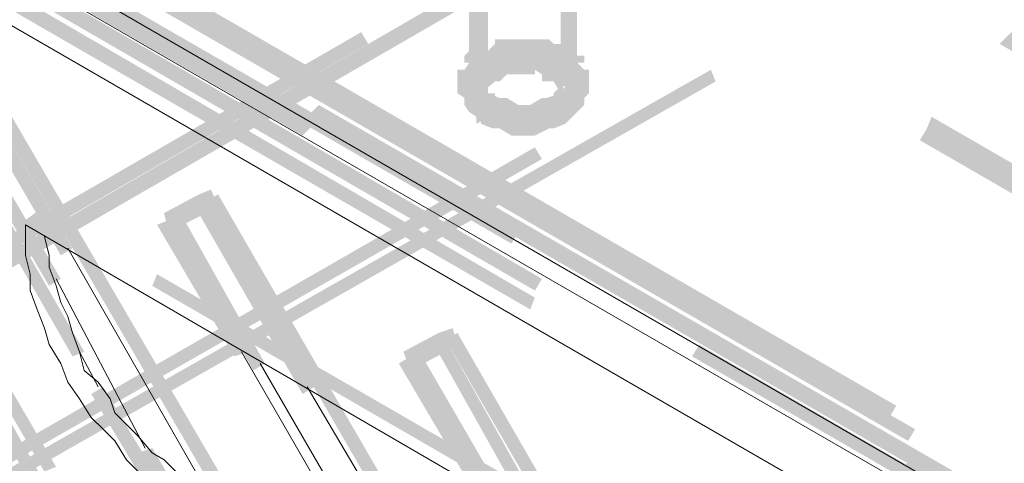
# Model space of a CAD drawing. Header units: millimetres. Extents: x -91 to 1961, y -1152 to 358.
# Tile 240 of 256: x 208.07 to 215.01, y 110.31 to 113.43. Entities that reach past the tile are written whole.
import ezdxf

# ---------------------------------------------------------------- set-up
doc = ezdxf.new("R2010")
doc.units = ezdxf.units.MM
doc.header["$MEASUREMENT"] = 0
doc.layers.get('0').update_dxf_attribs({"linetype": 'CONTINUOUS'})

msp = doc.modelspace()

# ---------------------------------------------------------------- hatches: boundary and pattern name
at = {"true_color": 0xaaaaaa}
h = msp.add_hatch(color=253, dxfattribs=at)
h.paths.add_polyline_path([(236.4897, 128.201), (230.9803, 124.9913), (230.9472, 125.0741), (236.44, 128.2837)])
h.paths.add_polyline_path([(228.2339, 123.4196), (222.7245, 120.243), (222.6749, 120.3257), (228.1842, 123.5023)])
h.paths.add_polyline_path([(220.0112, 118.6382), (214.5018, 115.4616), (214.4687, 115.5443), (219.9285, 118.7209)])
h.paths.add_polyline_path([(211.7554, 113.8402), (206.246, 110.6636), (206.2129, 110.7629), (211.7058, 113.9395)])
h = msp.add_hatch(color=253, dxfattribs=at)
h.paths.add_polyline_path([(204.9721, 110.1673), (210.4814, 113.3439), (210.5311, 113.2612), (205.0217, 110.0846)])
h.paths.add_polyline_path([(213.2444, 114.8991), (218.7372, 118.0757), (218.7869, 117.9929), (213.2775, 114.8164)])
h.paths.add_polyline_path([(221.5002, 119.697), (226.9599, 122.8736), (227.0427, 122.7909), (221.5333, 119.6143)])
h.paths.add_polyline_path([(229.7064, 124.4288), (235.2157, 127.6054), (235.2985, 127.5227), (229.8056, 124.3461)])
h = msp.add_hatch(color=253, dxfattribs=at)
h.paths.add_polyline_path([(236.4897, 126.7616), (230.9803, 123.5519), (230.9472, 123.6347), (236.44, 126.8443)])
h.paths.add_polyline_path([(228.2339, 121.9802), (222.7245, 118.8036), (222.6749, 118.8863), (228.1842, 122.0629)])
h.paths.add_polyline_path([(219.9781, 117.1988), (214.5018, 114.0222), (214.4191, 114.1049), (219.9285, 117.2815)])
h.paths.add_polyline_path([(211.7554, 112.4505), (207.4703, 110.0019), (207.4372, 110.0846), (211.7058, 112.5332)])
h = msp.add_hatch(color=253, dxfattribs=at)
h.paths.add_polyline_path([(207.4372, 109.9522), (212.9466, 113.0792), (212.9797, 112.9964), (207.4703, 109.8695)])
h.paths.add_polyline_path([(215.693, 114.7005), (221.2024, 117.8771), (221.2355, 117.7944), (215.7427, 114.6178)])
h.paths.add_polyline_path([(223.9488, 119.4323), (229.4582, 122.6089), (229.5078, 122.5262), (223.9984, 119.3496)])
h.paths.add_polyline_path([(232.2046, 124.2303), (236.44, 126.6789), (236.4897, 126.5962), (232.2542, 124.1476)])
h = msp.add_hatch(color=253, dxfattribs=at)
h.paths.add_polyline_path([(193.6721, 122.4104), (199.1814, 119.1842), (199.1318, 119.1014), (193.6224, 122.3111)])
h.paths.add_polyline_path([(201.9279, 117.6124), (207.4372, 114.4358), (207.3876, 114.3531), (201.8948, 117.5297)])
h.paths.add_polyline_path([(210.1836, 112.831), (215.693, 109.6544), (215.6103, 109.5717), (210.1009, 112.7483)])
h.paths.add_polyline_path([(218.4063, 108.0827), (223.9157, 104.9061), (223.8661, 104.8234), (218.3567, 108)])
h.paths.add_polyline_path([(226.6621, 103.3013), (232.1715, 100.1247), (232.1219, 100.042), (226.629, 103.2185)])
h.paths.add_polyline_path([(234.9179, 98.5529), (236.3242, 97.7588), (236.2746, 97.6761), (234.8848, 98.4702)])
h = msp.add_hatch(color=253, dxfattribs=at)
h.paths.add_polyline_path([(197.9902, 122.3111), (203.4996, 119.1345), (203.45, 119.0187), (197.9406, 122.2284)])
h.paths.add_polyline_path([(206.246, 117.5297), (211.7554, 114.3531), (211.7058, 114.2704), (206.2129, 117.447)])
h.paths.add_polyline_path([(214.5018, 112.7483), (220.0112, 109.5717), (219.9285, 109.489), (214.4687, 112.6655)])
h.paths.add_polyline_path([(222.7741, 108), (228.2339, 104.8234), (228.1842, 104.7406), (222.6749, 107.9172)])
h.paths.add_polyline_path([(230.9803, 103.2185), (236.4897, 100.0751), (236.44, 99.9923), (230.9472, 103.1358)])
h = msp.add_hatch(color=253, dxfattribs=at)
h.paths.add_polyline_path([(237.0026, 100.5548), (231.4932, 103.7314), (231.5428, 103.8141), (237.0357, 100.6376)])
h.paths.add_polyline_path([(228.7468, 105.2866), (223.2374, 108.4632), (223.2705, 108.5459), (228.7799, 105.3693)])
h.paths.add_polyline_path([(220.4744, 110.0846), (214.9816, 113.2612), (215.0643, 113.3439), (220.5241, 110.1673)])
h.paths.add_polyline_path([(212.2186, 114.8164), (206.7589, 117.9929), (206.792, 118.0757), (212.3014, 114.8991)])
h.paths.add_polyline_path([(204.0125, 119.6143), (199.38, 122.278), (199.4296, 122.3607), (204.0456, 119.697)])
h = msp.add_hatch(color=253, dxfattribs=at)
h.paths.add_polyline_path([(236.3242, 97.5768), (230.8149, 100.7203), (230.8645, 100.8527), (236.3573, 97.6761)])
h.paths.add_polyline_path([(228.0684, 102.3251), (222.5591, 105.5017), (222.5921, 105.5844), (228.1015, 102.4079)])
h.paths.add_polyline_path([(219.7961, 107.0734), (214.3033, 110.25), (214.3364, 110.3327), (219.8457, 107.1562)])
h.paths.add_polyline_path([(211.5403, 111.8549), (206.0309, 115.0314), (206.0806, 115.1142), (211.5899, 111.9376)])
h.paths.add_polyline_path([(203.2845, 116.6032), (197.7751, 119.7798), (197.8579, 119.8625), (203.3672, 116.6859)])
h.paths.add_polyline_path([(195.0287, 121.3846), (193.6721, 122.1953), (193.7051, 122.278), (195.1114, 121.4673)])
h = msp.add_hatch(color=253, dxfattribs=at)
h.paths.add_polyline_path([(236.44, 99.8765), (230.9472, 103.0531), (230.9803, 103.1358), (236.4897, 99.9592)])
h.paths.add_polyline_path([(228.1842, 104.6083), (222.6749, 107.7849), (222.7245, 107.8841), (228.2339, 104.7076)])
h.paths.add_polyline_path([(219.9285, 109.4062), (214.4191, 112.5828), (214.4687, 112.6655), (219.9781, 109.489)])
h.paths.add_polyline_path([(211.6727, 114.138), (206.1633, 117.3146), (206.246, 117.4139), (211.7554, 114.2373)])
h.paths.add_polyline_path([(203.45, 118.936), (197.9406, 122.1126), (197.9902, 122.1953), (203.4996, 119.0187)])
h = msp.add_hatch(color=253, dxfattribs=at)
h.paths.add_polyline_path([(236.4897, 97.2459), (230.9803, 100.3729), (231.0299, 100.5052), (236.5393, 97.3286)])
h.paths.add_polyline_path([(228.2339, 101.9942), (222.7245, 105.1708), (222.7741, 105.2535), (228.267, 102.077)])
h.paths.add_polyline_path([(219.9781, 106.726), (214.4687, 109.9026), (214.5018, 110.0019), (220.0112, 106.8253)])
h.paths.add_polyline_path([(211.7058, 111.524), (206.2129, 114.7005), (206.2956, 114.7833), (211.7554, 111.6067)])
h.paths.add_polyline_path([(203.45, 116.2557), (197.9406, 119.4323), (198.0399, 119.5316), (203.5327, 116.355)])
h.paths.add_polyline_path([(195.1942, 121.0537), (193.6224, 121.9802), (193.6721, 122.0629), (195.2769, 121.1364)])
h = msp.add_hatch(color=253, dxfattribs=at)
h.paths.add_polyline_path([(236.44, 97.1136), (230.9472, 100.257), (230.9803, 100.3729), (236.4897, 97.1963)])
h.paths.add_polyline_path([(228.1842, 101.8619), (222.6749, 105.0385), (222.7245, 105.1212), (228.2339, 101.9446)])
h.paths.add_polyline_path([(219.9285, 106.6102), (214.4191, 109.7868), (214.4687, 109.8695), (219.9781, 106.6929)])
h.paths.add_polyline_path([(211.6727, 111.3916), (206.1633, 114.5682), (206.246, 114.6509), (211.7058, 111.4743)])
h.paths.add_polyline_path([(203.4169, 116.1399), (197.9075, 119.3165), (197.9902, 119.3992), (203.4996, 116.2227)])
h.paths.add_polyline_path([(195.1445, 120.9213), (193.5893, 121.8478), (193.6224, 121.9306), (195.2438, 121.0041)])
h = msp.add_hatch(color=253, dxfattribs=at)
h.paths.add_polyline_path([(234.8352, 98.3544), (229.3258, 101.531), (229.3755, 101.6137), (234.8848, 98.4371)])
h.paths.add_polyline_path([(226.5794, 103.0862), (221.07, 106.2628), (221.1197, 106.3455), (226.629, 103.1689)])
h.paths.add_polyline_path([(218.3236, 107.8841), (212.8142, 111.0607), (212.8639, 111.1434), (218.3567, 107.9669)])
h.paths.add_polyline_path([(210.0678, 112.6159), (204.5585, 115.7925), (204.6412, 115.8752), (210.1506, 112.6986)])
h.paths.add_polyline_path([(201.8451, 117.4139), (196.3358, 120.5904), (196.3854, 120.6732), (201.8948, 117.4966)])
h = msp.add_hatch(color=253, dxfattribs=at)
h.paths.add_polyline_path([(230.7321, 101.1008), (225.2228, 104.2774), (225.2724, 104.3601), (230.7652, 101.1835)])
h.paths.add_polyline_path([(222.4763, 105.8491), (216.967, 109.0257), (217, 109.1084), (222.5094, 105.9319)])
h.paths.add_polyline_path([(214.204, 110.6306), (208.7112, 113.8071), (208.7443, 113.8899), (214.2536, 110.7133)])
h.paths.add_polyline_path([(205.9482, 115.3789), (200.6539, 118.4727), (200.7035, 118.5555), (206.0309, 115.4616)])
h = msp.add_hatch(color=253, dxfattribs=at)
h.paths.add_polyline_path([(200.6208, 118.5058), (206.1302, 115.3292), (206.0806, 115.1969), (200.5712, 118.4231)])
h.paths.add_polyline_path([(208.8766, 113.7244), (214.386, 110.5478), (214.3364, 110.4651), (208.827, 113.6417)])
h.paths.add_polyline_path([(217.1324, 108.9761), (222.6418, 105.7995), (222.5591, 105.6672), (217.0993, 108.8437)])
h.paths.add_polyline_path([(225.3882, 104.1947), (230.6825, 101.1339), (230.6494, 101.0512), (225.3055, 104.112)])
for points in [[(211.2425, 114.1877), (211.2425, 112.9634), (211.3749, 112.9634), (211.3749, 114.1877)], [(211.8877, 114.1877), (211.8877, 112.9634), (212.0036, 112.9634), (212.0036, 114.1877)], [(211.8877, 113.1288), (211.8381, 113.1288), (211.8381, 113.1784), (211.805, 113.2115), (211.805, 113.1784), (211.7554, 113.1784), (211.7058, 113.1784), (211.6727, 113.1784), (211.623, 113.1784), (211.5403, 113.1784), (211.5072, 113.1784), (211.4576, 113.1784), (211.4245, 113.1784), (211.4576, 113.2115), (211.4245, 113.1784), (211.3749, 113.1288), (211.3252, 113.1288), (211.3749, 113.1784), (211.3252, 113.1288), (211.2921, 113.0792), (211.2425, 113.0792), (211.3252, 113.1784), (211.3252, 113.1288), (211.2921, 113.0792), (211.2425, 113.0461), (211.2921, 113.0792), (211.2921, 113.0461), (211.1598, 113.0461), (211.1598, 113.0792), (211.2094, 113.0792), (211.2425, 113.1288), (211.2094, 113.1288), (211.2094, 113.1784), (211.2425, 113.2115), (211.2921, 113.2115), (211.2921, 113.1784), (211.3252, 113.2115), (211.3252, 113.2612), (211.3749, 113.2612), (211.3749, 113.2115), (211.4245, 113.2612), (211.4245, 113.2942), (211.4576, 113.2942), (211.5072, 113.2942), (211.5403, 113.2942), (211.623, 113.2942), (211.6727, 113.2942), (211.7058, 113.2942), (211.7554, 113.2942), (211.805, 113.2942), (211.8381, 113.2612), (211.8877, 113.2115), (211.8381, 113.2612), (211.8877, 113.2612)], [(211.8877, 112.9634), (211.8877, 112.9964), (211.9208, 112.9137), (211.8877, 112.9137), (211.8381, 112.9964), (211.8381, 113.0461), (211.8877, 112.9964), (211.8381, 113.0461), (211.8381, 112.9964), (211.805, 112.9964), (211.7554, 112.9964), (211.7554, 113.0461), (211.7058, 113.0792), (211.7058, 113.0461), (211.6727, 113.0461), (211.623, 113.0461), (211.5403, 113.0461), (211.5072, 113.0461), (211.5403, 113.0792), (211.5072, 113.0461), (211.4576, 112.9964), (211.4245, 112.9964), (211.3749, 112.9964), (211.4245, 113.0461), (211.3749, 112.9964), (211.4245, 113.0461), (211.4245, 112.9964), (211.3252, 112.9137), (211.2921, 112.9137), (211.3749, 112.9964), (211.3749, 112.9634), (211.2425, 112.9634), (211.2425, 112.9964), (211.2921, 113.0461), (211.3252, 113.0461), (211.2921, 112.9964), (211.2921, 113.0461), (211.3252, 113.0461), (211.3749, 113.0792), (211.3749, 113.1288), (211.4245, 113.1288), (211.4576, 113.1288), (211.4576, 113.0792), (211.5072, 113.1288), (211.5072, 113.1784), (211.5403, 113.1784), (211.623, 113.1784), (211.6727, 113.1784), (211.7058, 113.1784), (211.7554, 113.1288), (211.805, 113.0792), (211.7554, 113.1288), (211.805, 113.1288), (211.8381, 113.1288), (211.8877, 113.0792), (211.9208, 113.0461), (211.9705, 113.0461), (211.9705, 112.9964), (211.8877, 113.0461), (211.9208, 113.0461), (212.0036, 112.9964), (212.0036, 112.9634)], [(207.6854, 113.1288), (208.4465, 111.8218), (208.3637, 111.7721), (207.6027, 113.0792)], [(208.4465, 111.0607), (207.3545, 112.9634), (207.4372, 112.9964), (208.5292, 111.0938)], [(207.52, 113.0461), (208.3637, 111.6067), (208.281, 111.5571), (207.4372, 112.9964)], [(211.2921, 113.0461), (211.2921, 112.9964), (211.2425, 112.9964), (211.2921, 112.9634), (211.3252, 112.9634), (211.3252, 112.9137), (211.2921, 112.9137), (211.3252, 112.8806), (211.2921, 112.9137), (211.3252, 112.9137), (211.3749, 112.9137), (211.4576, 112.8806), (211.4245, 112.8806), (211.4576, 112.8806), (211.5072, 112.8806), (211.5899, 112.831), (211.5403, 112.831), (211.623, 112.831), (211.6727, 112.831), (211.7554, 112.8806), (211.805, 112.8806), (211.7885, 112.8806), (211.8877, 112.9137), (211.9208, 112.9137), (211.9208, 112.8806), (211.9705, 112.9137), (211.9208, 112.9137), (211.9208, 112.9634), (211.9705, 112.9634), (212.0036, 112.9964), (211.9705, 112.9964), (211.9705, 113.0461), (212.0863, 113.0461), (212.0863, 112.9964), (212.0532, 112.9634), (212.0036, 112.9137), (212.0532, 112.9634), (212.0532, 112.9137), (212.0036, 112.8806), (211.9705, 112.831), (211.9208, 112.7814), (211.8877, 112.7814), (211.9208, 112.7814), (211.8381, 112.7483), (211.805, 112.7483), (211.7554, 112.7483), (211.805, 112.7483), (211.7058, 112.6986), (211.6727, 112.6986), (211.623, 112.6986), (211.5403, 112.6986), (211.5403, 112.7152), (211.4576, 112.7483), (211.4245, 112.7483), (211.4079, 112.7483), (211.3252, 112.7814), (211.3252, 112.7979), (211.2921, 112.7814), (211.2921, 112.831), (211.2425, 112.8806), (211.2094, 112.9137), (211.2094, 112.9634), (211.2425, 112.9137), (211.2094, 112.9634), (211.1598, 112.9964), (211.1598, 113.0461)], [(211.1598, 113.0461), (211.1598, 112.9634), (211.2921, 112.9634), (211.2921, 113.0461)], [(211.2921, 112.9634), (211.2921, 112.9137), (211.2425, 112.9137), (211.2921, 112.8806), (211.3252, 112.8806), (211.3252, 112.831), (211.2921, 112.831), (211.3252, 112.7814), (211.2921, 112.831), (211.3252, 112.831), (211.3749, 112.831), (211.4576, 112.7814), (211.4245, 112.7814), (211.4576, 112.7814), (211.5072, 112.7814), (211.5899, 112.7483), (211.5403, 112.7483), (211.623, 112.7483), (211.6727, 112.7483), (211.7554, 112.7814), (211.7554, 112.7979), (211.805, 112.7814), (211.7885, 112.7979), (211.8877, 112.831), (211.9208, 112.831), (211.9208, 112.7814), (211.9705, 112.831), (211.9208, 112.831), (211.9208, 112.8806), (211.9705, 112.8806), (212.0036, 112.9137), (211.9705, 112.9137), (211.9705, 112.9634), (212.0863, 112.9634), (212.0863, 112.9137), (212.0532, 112.8806), (212.0036, 112.831), (212.0532, 112.8806), (212.0532, 112.831), (212.0036, 112.7814), (211.9705, 112.7483), (211.9208, 112.6986), (211.8877, 112.6986), (211.9208, 112.6986), (211.8381, 112.6655), (211.805, 112.6655), (211.7554, 112.6655), (211.805, 112.6655), (211.7058, 112.6159), (211.6727, 112.6159), (211.623, 112.6159), (211.5403, 112.6159), (211.4576, 112.6655), (211.4245, 112.6655), (211.4079, 112.6655), (211.3252, 112.6986), (211.3252, 112.7152), (211.2921, 112.6986), (211.2921, 112.7483), (211.2425, 112.7814), (211.2094, 112.831), (211.2094, 112.8806), (211.2425, 112.831), (211.2094, 112.8806), (211.1598, 112.9137), (211.1598, 112.9634)], [(209.4722, 112.1196), (209.3895, 112.0699), (209.3399, 112.2023), (209.4226, 112.2354)], [(209.0917, 112.0699), (209.3399, 112.2023), (209.3895, 112.0699), (209.1248, 111.9376)], [(207.1394, 112.1527), (208.4465, 109.8199), (208.3637, 109.7868), (207.0567, 112.1196)], [(208.1156, 112.0203), (208.2479, 112.1196), (208.281, 112.0203), (208.1486, 111.9376)], [(209.3895, 112.1527), (210.1506, 110.8456), (210.0678, 110.796), (209.3068, 112.1196)], [(209.588, 111.0607), (209.0421, 111.9872), (209.1248, 112.0203), (209.6873, 111.0938)], [(209.2075, 112.0699), (209.8031, 111.0111), (209.7204, 110.9614), (209.1248, 112.0203)], [(214.5018, 108.3805), (209.009, 111.5571), (209.0421, 111.6398), (214.5514, 108.4632)], [(211.1598, 111.1434), (211.0771, 111.0938), (211.0274, 111.2262), (211.1267, 111.2593)], [(210.7793, 111.0938), (211.0274, 111.2262), (211.0771, 111.0938), (210.8289, 110.9614)], [(211.0771, 111.1765), (211.8381, 109.8199), (211.7554, 109.7868), (210.9943, 111.1434)], [(211.2921, 110.0846), (210.7462, 111.0111), (210.8289, 111.0607), (211.3749, 110.1177)], [(210.9116, 111.0607), (211.5072, 110.0349), (211.4245, 110.0019), (210.8289, 111.0111)], [(209.588, 109.1084), (208.5788, 110.796), (208.6615, 110.8456), (209.6873, 109.1415)], [(209.009, 110.4155), (209.8031, 109.0588), (209.7204, 109.0257), (208.9097, 110.3824)]]:
    msp.add_hatch(color=253, dxfattribs=at).paths.add_polyline_path(points)
h = msp.add_hatch(color=253, dxfattribs=at)
h.paths.add_polyline_path([(212.9797, 101.9942), (209.8031, 107.4871), (209.9355, 107.5367), (213.0624, 102.0273)])
h.paths.add_polyline_path([(208.2479, 110.25), (205.9978, 114.1049), (206.0806, 114.138), (208.3306, 110.2831)])
h = msp.add_hatch(color=253, dxfattribs=at)
h.paths.add_polyline_path([(211.8877, 113.0461), (211.8381, 113.0461), (211.8381, 113.0792), (211.805, 113.1288), (211.805, 113.0792), (211.7554, 113.0792), (211.7058, 113.0792), (211.6727, 113.0792), (211.623, 113.0792), (211.5403, 113.0792), (211.5072, 113.0792), (211.4576, 113.0792), (211.4245, 113.0792), (211.4576, 113.1288), (211.4245, 113.0792), (211.3749, 113.0461), (211.3252, 113.0461), (211.3749, 113.0792), (211.3252, 113.0461), (211.2921, 112.9964), (211.2425, 112.9964), (211.3252, 113.0792), (211.3252, 113.0461), (211.2921, 112.9964), (211.2425, 112.9634), (211.2094, 112.9964), (211.2425, 113.0461), (211.2094, 113.0461), (211.2094, 113.0792), (211.2425, 113.1288), (211.2921, 113.1288), (211.2921, 113.0792), (211.3252, 113.1288), (211.3252, 113.1784), (211.3749, 113.1784), (211.3749, 113.1288), (211.4245, 113.1784), (211.4245, 113.2115), (211.4576, 113.2115), (211.5072, 113.2115), (211.5403, 113.2115), (211.623, 113.2115), (211.6727, 113.2115), (211.7058, 113.2115), (211.7554, 113.2115), (211.805, 113.2115), (211.8381, 113.1784), (211.8877, 113.1288), (211.8381, 113.1784), (211.8877, 113.1784)])
h.paths.add_polyline_path([(211.2921, 112.9964), (211.2921, 112.9634), (211.1598, 112.9634), (211.1598, 112.9964)])
h = msp.add_hatch(color=253, dxfattribs=at)
h.paths.add_polyline_path([(211.9705, 113.0461), (211.9705, 113.0792), (212.0863, 113.0792), (212.0863, 113.0461)])
h.paths.add_polyline_path([(212.0036, 113.0461), (211.9705, 113.0792), (212.0036, 113.1288), (212.0532, 113.0792)])
h.paths.add_polyline_path([(211.9208, 113.1288), (211.9208, 113.1784), (212.0532, 113.1784), (212.0532, 113.1288)])
h.paths.add_polyline_path([(211.9705, 113.0792), (211.9208, 113.0792), (211.9208, 113.2115), (211.9705, 113.2115)])
h.paths.add_polyline_path([(211.9208, 113.1288), (211.8877, 113.1784), (211.9208, 113.2115), (211.9705, 113.1784)])
h = msp.add_hatch(color=253, dxfattribs=at)
h.paths.add_polyline_path([(214.6838, 101.0181), (211.5072, 106.5275), (211.623, 106.5606), (214.7665, 101.0512)])
h.paths.add_polyline_path([(209.9355, 109.2739), (207.6854, 113.1288), (207.7681, 113.1784), (210.0182, 109.3235)])
h = msp.add_hatch(color=253, dxfattribs=at)
h.paths.add_polyline_path([(211.9705, 112.9634), (211.9705, 112.9964), (212.0863, 112.9964), (212.0863, 112.9634)])
h.paths.add_polyline_path([(212.0036, 112.9634), (211.9705, 112.9964), (212.0036, 113.0461), (212.0532, 112.9964)])
h.paths.add_polyline_path([(211.9208, 113.0461), (211.9208, 113.0792), (212.0532, 113.0792), (212.0532, 113.0461)])
h.paths.add_polyline_path([(211.9705, 112.9964), (211.9208, 112.9964), (211.9208, 113.1288), (211.9705, 113.1288)])
h.paths.add_polyline_path([(211.8877, 113.0792), (211.8877, 113.1288), (211.9208, 113.0461), (211.8877, 113.0461), (211.8877, 113.1784), (211.9208, 113.1784), (212.0036, 113.1288), (212.0036, 113.0792)])
h = msp.add_hatch(color=253, dxfattribs=at)
h.paths.add_polyline_path([(211.9705, 113.0461), (212.0863, 113.0461), (212.0863, 112.9634), (211.9705, 112.9634)])
h.paths.add_polyline_path([(230.9803, 95.8065), (231.1127, 95.8065), (231.1127, 95.7238), (230.9803, 95.7238)])
h = msp.add_hatch(color=253, dxfattribs=at)
h.paths.add_polyline_path([(211.3749, 112.9634), (211.3749, 112.9137), (211.2425, 112.9137), (211.2425, 112.9634)])
h.paths.add_polyline_path([(211.2921, 112.9634), (211.3252, 112.9634), (211.3252, 112.831), (211.2921, 112.831)])
h.paths.add_polyline_path([(211.4245, 112.9137), (211.4245, 112.8806), (211.2921, 112.8806), (211.2921, 112.9137)])
h.paths.add_polyline_path([(211.3749, 112.8806), (211.4245, 112.831), (211.3749, 112.7814), (211.3252, 112.831)])
h = msp.add_hatch(color=253, dxfattribs=at)
h.paths.add_polyline_path([(211.3749, 112.8806), (211.4245, 112.8806), (211.4576, 112.831), (211.5072, 112.7814), (211.4576, 112.831), (211.5072, 112.831), (211.5403, 112.831), (211.5899, 112.831), (211.623, 112.831), (211.623, 112.6986), (211.5899, 112.6986), (211.5403, 112.6986), (211.5072, 112.6986), (211.4576, 112.6986), (211.4576, 112.7483), (211.4245, 112.7814), (211.4245, 112.7483), (211.3749, 112.7483)])
h.paths.add_polyline_path([(211.623, 112.831), (211.6727, 112.831), (211.7058, 112.831), (211.7554, 112.831), (211.7554, 112.7814), (211.805, 112.831), (211.805, 112.8806), (211.8381, 112.8806), (211.8381, 112.7483), (211.805, 112.7483), (211.8381, 112.7814), (211.805, 112.7483), (211.7554, 112.6986), (211.7058, 112.6986), (211.6727, 112.6986), (211.623, 112.6986)])
h.paths.add_polyline_path([(211.8381, 112.831), (211.8877, 112.8806), (211.9208, 112.831), (211.8877, 112.7814)])
h.paths.add_polyline_path([(211.8381, 112.8806), (211.8381, 112.9137), (211.8877, 112.9634), (211.9208, 112.9634), (211.8877, 112.9137), (211.8877, 112.9634), (212.0036, 112.9634), (212.0036, 112.9137), (211.9208, 112.831), (211.8877, 112.831), (211.9705, 112.9137), (211.9705, 112.8806)])
h = msp.add_hatch(color=253, dxfattribs=at)
h.paths.add_polyline_path([(216.3714, 100.042), (213.1948, 105.5513), (213.3271, 105.5844), (216.4541, 100.0751)])
h.paths.add_polyline_path([(211.623, 108.2978), (209.3895, 112.1527), (209.4722, 112.2023), (211.7058, 108.3474)])
h = msp.add_hatch(color=253, dxfattribs=at)
h.paths.add_polyline_path([(208.3306, 112.0699), (208.3306, 112.0203), (208.1983, 112.0203), (208.1983, 112.0699)])
h.paths.add_polyline_path([(208.3306, 112.0203), (208.3306, 111.9872), (208.1983, 111.9872), (208.1983, 112.0203)])
h.paths.add_polyline_path([(208.3306, 111.9872), (208.3306, 111.9376), (208.1983, 111.9376), (208.1983, 111.9872)])
h.paths.add_polyline_path([(208.3306, 111.9376), (208.3306, 111.9045), (208.1983, 111.9045), (208.1983, 111.9376)])
h = msp.add_hatch(color=253, dxfattribs=at)
h.paths.add_polyline_path([(218.0589, 99.0162), (214.932, 104.5256), (215.0147, 104.5752), (218.1582, 99.0658)])
h.paths.add_polyline_path([(213.3271, 107.2885), (211.0771, 111.1765), (211.1598, 111.2262), (213.4099, 107.3216)])

# ---------------------------------------------------------------- linework, layer by layer
at = {"color": 7, "linetype": 'Continuous', "lineweight": 5}
for points in [[(236.1919, 97.6761), (193.5397, 122.278), (193.5397, 122.278)], [(193.4239, 121.8148), (236.2746, 97.0805), (236.2746, 97.0805)]]:
    msp.add_lwpolyline(points, dxfattribs=at)
at = {"color": 7, "linetype": 'Continuous', "lineweight": 20}
for points in [[(236.2746, 97.4941), (193.5893, 122.1126), (193.5893, 122.1126)], [(208.1156, 111.9872), (214.386, 108.3474), (214.386, 108.3474)], [(208.1156, 111.9872), (208.1156, 111.8549), (208.1156, 111.8549)], [(208.2479, 111.9045), (208.281, 111.7721), (208.281, 111.7721)], [(208.1156, 111.8549), (208.1156, 111.7721), (208.1156, 111.7721)], [(208.4134, 111.8218), (209.3895, 110.1177), (209.3895, 110.1177)], [(208.1156, 111.7721), (208.1486, 111.6398), (208.1486, 111.6398)], [(208.281, 111.7721), (208.281, 111.6894), (208.281, 111.6894)], [(208.281, 111.6894), (208.3306, 111.5571), (208.3306, 111.5571)], [(208.1486, 111.6398), (208.1486, 111.524), (208.1486, 111.524)], [(208.3306, 111.6067), (208.9593, 110.4155), (208.9593, 110.4155)], [(208.3306, 111.5571), (208.3637, 111.4412), (208.3637, 111.4412)], [(208.1486, 111.524), (208.1983, 111.3916), (208.1983, 111.3916)], [(208.3637, 111.4412), (208.4134, 111.342), (208.4134, 111.342)], [(208.1983, 111.3916), (208.2479, 111.2593), (208.2479, 111.2593)], [(208.4134, 111.342), (208.4465, 111.2262), (208.4465, 111.2262)], [(208.2479, 111.2593), (208.281, 111.1434), (208.281, 111.1434)], [(208.4465, 111.2262), (208.4961, 111.0938), (208.4961, 111.0938)], [(208.281, 111.1434), (208.3637, 111.0111), (208.3637, 111.0111)], [(208.4961, 111.0938), (208.5292, 110.9614), (208.5292, 110.9614)], [(208.6284, 110.8456), (208.4961, 111.0938), (208.4961, 111.0938)], [(210.6138, 109.4062), (209.6377, 111.0938), (209.6377, 111.0938)], [(208.3637, 111.0111), (208.4134, 110.8787), (208.4134, 110.8787)], [(209.77, 111.0111), (210.7462, 109.3235), (210.7462, 109.3235)], [(208.5292, 110.9614), (208.6284, 110.8787), (208.6284, 110.8787)], [(208.4134, 110.8787), (208.4961, 110.7629), (208.4961, 110.7629)], [(208.6284, 110.8787), (208.7112, 110.7629), (208.7112, 110.7629)], [(210.1009, 110.8456), (211.1267, 109.1084), (211.1267, 109.1084)], [(208.4961, 110.7629), (208.5788, 110.6306), (208.5788, 110.6306)], [(208.7112, 110.7629), (208.7443, 110.6636), (208.7443, 110.6636)], [(208.7443, 110.6636), (208.827, 110.5809), (208.827, 110.5809)], [(208.5788, 110.6306), (208.6615, 110.5478), (208.6615, 110.5478)], [(208.827, 110.5809), (208.9097, 110.4982), (208.9097, 110.4982)], [(208.6615, 110.5478), (208.7443, 110.4651), (208.7443, 110.4651)], [(208.9097, 110.4982), (209.009, 110.3824), (209.009, 110.3824)], [(208.7443, 110.4651), (208.827, 110.3327), (208.827, 110.3327)], [(209.009, 110.3824), (209.0917, 110.3327), (209.0917, 110.3327)], [(208.827, 110.3327), (208.9097, 110.25), (208.9097, 110.25)], [(209.0917, 110.3327), (209.1744, 110.25), (209.1744, 110.25)]]:
    msp.add_lwpolyline(points, dxfattribs=at)

doc.saveas('drawing.dxf')
